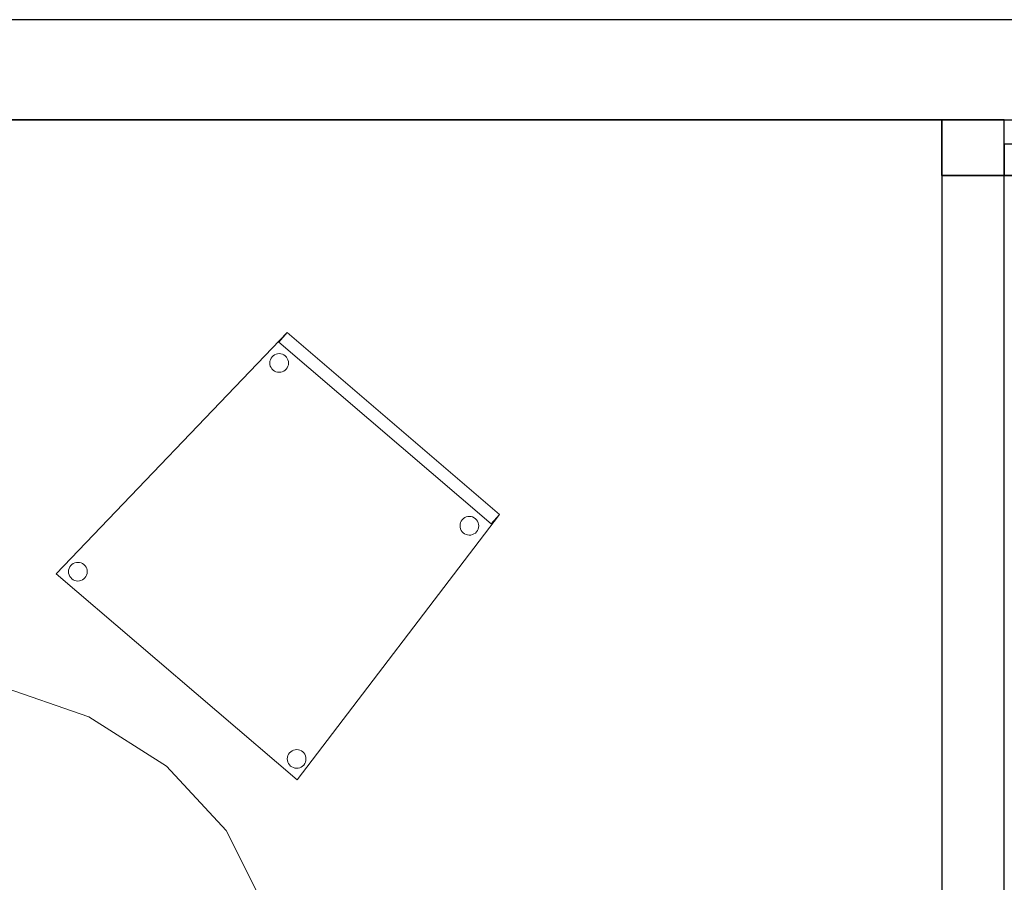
# Model space of a CAD drawing. Header units: metres. Extents: x 397.7 to 427.5, y 12.7 to 28.4.
# Tile 13 of 126: x 402.9 to 404.4, y 26.9 to 28.2. Entities that reach past the tile are written whole.
import ezdxf

# ---------------------------------------------------------------- set-up
doc = ezdxf.new("R2010")
doc.units = ezdxf.units.M
doc.layers.add('01_SUELOS', color=7, linetype='Continuous', lineweight=25, true_color=0x007f00)
for name, color, linetype, lineweight in [('02_MOBILIARIO', 7, 'Continuous', 18), ('A-DETL-____-MBND', 7, 'Continuous', 18), ('A-WALL-____-MCUT', 7, 'Continuous', 25), ('A-WALL-____-OTLN', 7, 'Continuous', 25)]:
    doc.layers.add(name, color=color, linetype=linetype, lineweight=lineweight)

# ---------------------------------------------------------------- blocks, each defined once
blk = doc.blocks.new('Family - Evans P5-151235-08_TEL_P5')
at = {"layer": 'A-WALL-____-MCUT', "color": 253, "true_color": 0xaaaaaa}
for p, q in [((2.821, 0.1), (0, 0.1)), ((2.821, 0), (2.821, 0.1)), ((0, 0), (2.821, 0))]:
    blk.add_line(p, q, dxfattribs=at)
at = {"layer": 'A-WALL-____-OTLN', "color": 253, "true_color": 0xaaaaaa}
for p, q in [((2.821, 0.1), (0, 0.1)), ((2.821, 0), (2.821, 0.1)), ((0, 0), (2.821, 0))]:
    blk.add_line(p, q, dxfattribs=at)
at = {"layer": 'A-WALL-____-OTLN', "color": 253, "lineweight": 18, "true_color": 0xaaaaaa}
blk.add_line((0, 0), (2.821, 0), dxfattribs=at)
blk = doc.blocks.new('Family - Evans P5-151523-08_TEL_P5')
at = {"layer": 'A-WALL-____-MCUT', "color": 253, "true_color": 0xaaaaaa}
for p, q in [((25.5877, 0.16), (0.0331, 0.16)), ((0, 0), (25.556, 0))]:
    blk.add_line(p, q, dxfattribs=at)
at = {"layer": 'A-WALL-____-OTLN', "color": 253, "true_color": 0xaaaaaa}
for p, q in [((25.5877, 0.16), (0.0331, 0.16)), ((0, 0), (25.556, 0))]:
    blk.add_line(p, q, dxfattribs=at)
at = {"layer": 'A-WALL-____-OTLN', "color": 253, "lineweight": 18, "true_color": 0xaaaaaa}
blk.add_line((0, 0), (25.556, 0), dxfattribs=at)
blk = doc.blocks.new('Family - Taula 200X120_P5-151650-08_TEL_P5')
at = {"layer": 'A-DETL-____-MBND', "color": 253, "true_color": 0xaaaaaa}
for p, q in [((0.4447, 1.9692), (0.5999, 1.9861)), ((0.5999, 1.9861), (0.4447, 1.9692)), ((0.5999, 1.9861), (0.7552, 1.9692)), ((0.7552, 1.9692), (0.5999, 1.9861)), ((0.3, 1.9196), (0.4447, 1.9692)), ((0.4447, 1.9692), (0.3, 1.9196)), ((0.7552, 1.9692), (0.8999, 1.9196)), ((0.8999, 1.9196), (0.7552, 1.9692)), ((0.1757, 1.8407), (0.3, 1.9196)), ((0.3, 1.9196), (0.1757, 1.8407)), ((0.8999, 1.9196), (1.0242, 1.8407)), ((1.0242, 1.8407), (0.8999, 1.9196)), ((0.0804, 1.7378), (0.1757, 1.8407)), ((0.1757, 1.8407), (0.0804, 1.7378)), ((1.0242, 1.8407), (1.1195, 1.7378)), ((1.1195, 1.7378), (1.0242, 1.8407)), ((0.0204, 1.6181), (0.0804, 1.7378)), ((0.0804, 1.7378), (0.0204, 1.6181)), ((1.1195, 1.7378), (1.1795, 1.6181)), ((1.1795, 1.6181), (1.1195, 1.7378)), ((0, 1.4896), (0.0204, 1.6181)), ((0.0204, 1.6181), (0, 1.4896)), ((1.1795, 1.6181), (1.1999, 1.4896)), ((1.1999, 1.4896), (1.1795, 1.6181)), ((0.0521, 1.4813), (0.0521, 1.5227)), ((0.0521, 1.5227), (0.1021, 1.5227)), ((0.1021, 1.5227), (0.0521, 1.5227)), ((0.0521, 1.5227), (0.0521, 1.4813)), ((0.1021, 1.5227), (0.1021, 1.4813)), ((0.1021, 1.4813), (0.1021, 1.5227)), ((1.0999, 1.4813), (1.0999, 1.5227)), ((1.0999, 1.5227), (1.1499, 1.5227)), ((1.1499, 1.5227), (1.0999, 1.5227)), ((1.0999, 1.5227), (1.0999, 1.4813)), ((1.1499, 1.5227), (1.1499, 1.4813)), ((1.1499, 1.4813), (1.1499, 1.5227)), ((0, 0.4965), (0, 1.4896)), ((0, 1.4896), (0, 0.4965)), ((0.1021, 1.4813), (0.0521, 1.4813)), ((0.0521, 1.4813), (0.1021, 1.4813)), ((1.1499, 1.4813), (1.0999, 1.4813)), ((1.0999, 1.4813), (1.1499, 1.4813)), ((1.1999, 1.4896), (1.1999, 0.4965)), ((1.1999, 0.4965), (1.1999, 1.4896)), ((0.0204, 0.368), (0, 0.4965)), ((0, 0.4965), (0.0204, 0.368)), ((0.0521, 0.4551), (0.0521, 0.4965)), ((0.0521, 0.4965), (0.1021, 0.4965)), ((0.1021, 0.4965), (0.0521, 0.4965)), ((0.0521, 0.4965), (0.0521, 0.4551)), ((0.1021, 0.4965), (0.1021, 0.4551)), ((0.1021, 0.4551), (0.1021, 0.4965)), ((1.0999, 0.4551), (1.0999, 0.4965)), ((1.0999, 0.4965), (1.1499, 0.4965)), ((1.1499, 0.4965), (1.0999, 0.4965)), ((1.0999, 0.4965), (1.0999, 0.4551)), ((1.1499, 0.4965), (1.1499, 0.4551)), ((1.1499, 0.4551), (1.1499, 0.4965)), ((1.1999, 0.4965), (1.1795, 0.368)), ((1.1795, 0.368), (1.1999, 0.4965)), ((0.1021, 0.4551), (0.0521, 0.4551)), ((0.0521, 0.4551), (0.1021, 0.4551)), ((1.1499, 0.4551), (1.0999, 0.4551)), ((1.0999, 0.4551), (1.1499, 0.4551)), ((0.0804, 0.2483), (0.0204, 0.368)), ((0.0204, 0.368), (0.0804, 0.2483)), ((1.1795, 0.368), (1.1195, 0.2483)), ((1.1195, 0.2483), (1.1795, 0.368)), ((0.1757, 0.1454), (0.0804, 0.2483)), ((0.0804, 0.2483), (0.1757, 0.1454)), ((1.1195, 0.2483), (1.0242, 0.1454)), ((1.0242, 0.1454), (1.1195, 0.2483)), ((0.3, 0.0665), (0.1757, 0.1454)), ((0.1757, 0.1454), (0.3, 0.0665)), ((1.0242, 0.1454), (0.8999, 0.0665)), ((0.8999, 0.0665), (1.0242, 0.1454)), ((0.4447, 0.0169), (0.3, 0.0665)), ((0.3, 0.0665), (0.4447, 0.0169)), ((0.8999, 0.0665), (0.7552, 0.0169)), ((0.7552, 0.0169), (0.8999, 0.0665)), ((0.5999, 0), (0.4447, 0.0169)), ((0.4447, 0.0169), (0.5999, 0)), ((0.7552, 0.0169), (0.5999, 0)), ((0.5999, 0), (0.7552, 0.0169))]:
    blk.add_line(p, q, dxfattribs=at)
blk = doc.blocks.new('Family - Cadira confident_P5-151692-08_TEL_P5')
at = {"layer": 'A-DETL-____-MBND', "color": 253, "true_color": 0xaaaaaa}
for p, q in [((0, 0.3293), (0.369, 0.7145)), ((0.369, 0.7145), (0, 0.3293)), ((0.356, 0.6993), (0.369, 0.7145)), ((0.369, 0.7145), (0.356, 0.6993)), ((0.369, 0.7145), (0.7083, 0.4242)), ((0.7083, 0.4242), (0.369, 0.7145)), ((0.369, 0.7145), (0.7083, 0.4242)), ((0.7083, 0.4242), (0.369, 0.7145)), ((0.6953, 0.409), (0.356, 0.6993)), ((0.356, 0.6993), (0.6953, 0.409)), ((0.345, 0.6757), (0.3468, 0.6775)), ((0.3468, 0.6775), (0.345, 0.6757)), ((0.3468, 0.6775), (0.349, 0.679)), ((0.349, 0.679), (0.3468, 0.6775)), ((0.349, 0.679), (0.3513, 0.6801)), ((0.3513, 0.6801), (0.349, 0.679)), ((0.3513, 0.6801), (0.3539, 0.6807)), ((0.3539, 0.6807), (0.3513, 0.6801)), ((0.3539, 0.6807), (0.3565, 0.6809)), ((0.3565, 0.6809), (0.3539, 0.6807)), ((0.3565, 0.6809), (0.3591, 0.6807)), ((0.3591, 0.6807), (0.3565, 0.6809)), ((0.3591, 0.6807), (0.3616, 0.68)), ((0.3616, 0.68), (0.3591, 0.6807)), ((0.3616, 0.68), (0.3639, 0.6789)), ((0.3639, 0.6789), (0.3616, 0.68)), ((0.3639, 0.6789), (0.366, 0.6773)), ((0.366, 0.6773), (0.3639, 0.6789)), ((0.366, 0.6773), (0.3679, 0.6755)), ((0.3679, 0.6755), (0.366, 0.6773)), ((0.3414, 0.6661), (0.3416, 0.6687)), ((0.3416, 0.6687), (0.3414, 0.6661)), ((0.3416, 0.6635), (0.3414, 0.6661)), ((0.3414, 0.6661), (0.3416, 0.6635)), ((0.3416, 0.6687), (0.3423, 0.6712)), ((0.3423, 0.6712), (0.3416, 0.6687)), ((0.3422, 0.661), (0.3416, 0.6635)), ((0.3416, 0.6635), (0.3422, 0.661)), ((0.3433, 0.6587), (0.3422, 0.661)), ((0.3422, 0.661), (0.3433, 0.6587)), ((0.3423, 0.6712), (0.3435, 0.6736)), ((0.3435, 0.6736), (0.3423, 0.6712)), ((0.3435, 0.6736), (0.345, 0.6757)), ((0.345, 0.6757), (0.3435, 0.6736)), ((0.3679, 0.6755), (0.3693, 0.6733)), ((0.3693, 0.6733), (0.3679, 0.6755)), ((0.3693, 0.6733), (0.3704, 0.671)), ((0.3704, 0.671), (0.3693, 0.6733)), ((0.371, 0.6633), (0.3703, 0.6608)), ((0.3703, 0.6608), (0.371, 0.6633)), ((0.3704, 0.671), (0.3711, 0.6685)), ((0.3711, 0.6685), (0.3704, 0.671)), ((0.3713, 0.6659), (0.371, 0.6633)), ((0.371, 0.6633), (0.3713, 0.6659)), ((0.3711, 0.6685), (0.3713, 0.6659)), ((0.3713, 0.6659), (0.3711, 0.6685)), ((0.3448, 0.6565), (0.3433, 0.6587)), ((0.3433, 0.6587), (0.3448, 0.6565)), ((0.3466, 0.6546), (0.3448, 0.6565)), ((0.3448, 0.6565), (0.3466, 0.6546)), ((0.3487, 0.6531), (0.3466, 0.6546)), ((0.3466, 0.6546), (0.3487, 0.6531)), ((0.3511, 0.652), (0.3487, 0.6531)), ((0.3487, 0.6531), (0.3511, 0.652)), ((0.3536, 0.6513), (0.3511, 0.652)), ((0.3511, 0.652), (0.3536, 0.6513)), ((0.3562, 0.6511), (0.3536, 0.6513)), ((0.3536, 0.6513), (0.3562, 0.6511)), ((0.3588, 0.6513), (0.3562, 0.6511)), ((0.3562, 0.6511), (0.3588, 0.6513)), ((0.3613, 0.6519), (0.3588, 0.6513)), ((0.3588, 0.6513), (0.3613, 0.6519)), ((0.3637, 0.653), (0.3613, 0.6519)), ((0.3613, 0.6519), (0.3637, 0.653)), ((0.3658, 0.6545), (0.3637, 0.653)), ((0.3637, 0.653), (0.3658, 0.6545)), ((0.3677, 0.6563), (0.3658, 0.6545)), ((0.3658, 0.6545), (0.3677, 0.6563)), ((0.3692, 0.6584), (0.3677, 0.6563)), ((0.3677, 0.6563), (0.3692, 0.6584)), ((0.3703, 0.6608), (0.3692, 0.6584)), ((0.3692, 0.6584), (0.3703, 0.6608)), ((0.7083, 0.4242), (0.3849, 0)), ((0.3849, 0), (0.7083, 0.4242)), ((0.6456, 0.4087), (0.6463, 0.4112)), ((0.6463, 0.4112), (0.6456, 0.4087)), ((0.6463, 0.4112), (0.6474, 0.4136)), ((0.6474, 0.4136), (0.6463, 0.4112)), ((0.6474, 0.4136), (0.6489, 0.4157)), ((0.6489, 0.4157), (0.6474, 0.4136)), ((0.6489, 0.4157), (0.6508, 0.4175)), ((0.6508, 0.4175), (0.6489, 0.4157)), ((0.6508, 0.4175), (0.6529, 0.419)), ((0.6529, 0.419), (0.6508, 0.4175)), ((0.6529, 0.419), (0.6553, 0.4201)), ((0.6553, 0.4201), (0.6529, 0.419)), ((0.6553, 0.4201), (0.6578, 0.4207)), ((0.6578, 0.4207), (0.6553, 0.4201)), ((0.6578, 0.4207), (0.6604, 0.4209)), ((0.6604, 0.4209), (0.6578, 0.4207)), ((0.6604, 0.4209), (0.663, 0.4207)), ((0.663, 0.4207), (0.6604, 0.4209)), ((0.663, 0.4207), (0.6655, 0.42)), ((0.6655, 0.42), (0.663, 0.4207)), ((0.6655, 0.42), (0.6679, 0.4188)), ((0.6679, 0.4188), (0.6655, 0.42)), ((0.6679, 0.4188), (0.67, 0.4173)), ((0.67, 0.4173), (0.6679, 0.4188)), ((0.67, 0.4173), (0.6718, 0.4155)), ((0.6718, 0.4155), (0.67, 0.4173)), ((0.6718, 0.4155), (0.6733, 0.4133)), ((0.6733, 0.4133), (0.6718, 0.4155)), ((0.6733, 0.4133), (0.6744, 0.4109)), ((0.6744, 0.4109), (0.6733, 0.4133)), ((0.6744, 0.4109), (0.675, 0.4084)), ((0.675, 0.4084), (0.6744, 0.4109)), ((0.7083, 0.4242), (0.6953, 0.409)), ((0.6953, 0.409), (0.7083, 0.4242)), ((0.6453, 0.4061), (0.6456, 0.4087)), ((0.6456, 0.4087), (0.6453, 0.4061)), ((0.6455, 0.4035), (0.6453, 0.4061)), ((0.6453, 0.4061), (0.6455, 0.4035)), ((0.6462, 0.401), (0.6455, 0.4035)), ((0.6455, 0.4035), (0.6462, 0.401)), ((0.6473, 0.3986), (0.6462, 0.401)), ((0.6462, 0.401), (0.6473, 0.3986)), ((0.6487, 0.3965), (0.6473, 0.3986)), ((0.6473, 0.3986), (0.6487, 0.3965)), ((0.6506, 0.3946), (0.6487, 0.3965)), ((0.6487, 0.3965), (0.6506, 0.3946)), ((0.6527, 0.3931), (0.6506, 0.3946)), ((0.6506, 0.3946), (0.6527, 0.3931)), ((0.6698, 0.3944), (0.6676, 0.393)), ((0.6676, 0.393), (0.6698, 0.3944)), ((0.6716, 0.3963), (0.6698, 0.3944)), ((0.6698, 0.3944), (0.6716, 0.3963)), ((0.6731, 0.3984), (0.6716, 0.3963)), ((0.6716, 0.3963), (0.6731, 0.3984)), ((0.6743, 0.4007), (0.6731, 0.3984)), ((0.6731, 0.3984), (0.6743, 0.4007)), ((0.675, 0.4032), (0.6743, 0.4007)), ((0.6743, 0.4007), (0.675, 0.4032)), ((0.675, 0.4084), (0.6752, 0.4058)), ((0.6752, 0.4058), (0.675, 0.4084)), ((0.6752, 0.4058), (0.675, 0.4032)), ((0.675, 0.4032), (0.6752, 0.4058)), ((0.655, 0.392), (0.6527, 0.3931)), ((0.6527, 0.3931), (0.655, 0.392)), ((0.6575, 0.3913), (0.655, 0.392)), ((0.655, 0.392), (0.6575, 0.3913)), ((0.6601, 0.391), (0.6575, 0.3913)), ((0.6575, 0.3913), (0.6601, 0.391)), ((0.6627, 0.3912), (0.6601, 0.391)), ((0.6601, 0.391), (0.6627, 0.3912)), ((0.6652, 0.3919), (0.6627, 0.3912)), ((0.6627, 0.3912), (0.6652, 0.3919)), ((0.6676, 0.393), (0.6652, 0.3919)), ((0.6652, 0.3919), (0.6676, 0.393)), ((0.0274, 0.3456), (0.0297, 0.3467)), ((0.0297, 0.3467), (0.0274, 0.3456)), ((0.0297, 0.3467), (0.0323, 0.3473)), ((0.0323, 0.3473), (0.0297, 0.3467)), ((0.0323, 0.3473), (0.0349, 0.3475)), ((0.0349, 0.3475), (0.0323, 0.3473)), ((0.0349, 0.3475), (0.0375, 0.3473)), ((0.0375, 0.3473), (0.0349, 0.3475)), ((0.0375, 0.3473), (0.04, 0.3466)), ((0.04, 0.3466), (0.0375, 0.3473)), ((0.04, 0.3466), (0.0423, 0.3455)), ((0.0423, 0.3455), (0.04, 0.3466)), ((0.0198, 0.3327), (0.02, 0.3353)), ((0.02, 0.3353), (0.0198, 0.3327)), ((0.02, 0.3301), (0.0198, 0.3327)), ((0.0198, 0.3327), (0.02, 0.3301)), ((0.02, 0.3353), (0.0207, 0.3378)), ((0.0207, 0.3378), (0.02, 0.3353)), ((0.0207, 0.3378), (0.0219, 0.3402)), ((0.0219, 0.3402), (0.0207, 0.3378)), ((0.0219, 0.3402), (0.0234, 0.3423)), ((0.0234, 0.3423), (0.0219, 0.3402)), ((0.0234, 0.3423), (0.0252, 0.3441)), ((0.0252, 0.3441), (0.0234, 0.3423)), ((0.0252, 0.3441), (0.0274, 0.3456)), ((0.0274, 0.3456), (0.0252, 0.3441)), ((0.0423, 0.3455), (0.0444, 0.3439)), ((0.0444, 0.3439), (0.0423, 0.3455)), ((0.0444, 0.3439), (0.0463, 0.3421)), ((0.0463, 0.3421), (0.0444, 0.3439)), ((0.0463, 0.3421), (0.0477, 0.3399)), ((0.0477, 0.3399), (0.0463, 0.3421)), ((0.0477, 0.3399), (0.0488, 0.3376)), ((0.0488, 0.3376), (0.0477, 0.3399)), ((0.0488, 0.3376), (0.0495, 0.335)), ((0.0495, 0.335), (0.0488, 0.3376)), ((0.0497, 0.3324), (0.0494, 0.3299)), ((0.0494, 0.3299), (0.0497, 0.3324)), ((0.0495, 0.335), (0.0497, 0.3324)), ((0.0497, 0.3324), (0.0495, 0.335)), ((0.3849, 0), (0, 0.3293)), ((0, 0.3293), (0.3849, 0)), ((0.0206, 0.3276), (0.02, 0.3301)), ((0.02, 0.3301), (0.0206, 0.3276)), ((0.0217, 0.3252), (0.0206, 0.3276)), ((0.0206, 0.3276), (0.0217, 0.3252)), ((0.0232, 0.3231), (0.0217, 0.3252)), ((0.0217, 0.3252), (0.0232, 0.3231)), ((0.025, 0.3212), (0.0232, 0.3231)), ((0.0232, 0.3231), (0.025, 0.3212)), ((0.0271, 0.3197), (0.025, 0.3212)), ((0.025, 0.3212), (0.0271, 0.3197)), ((0.0295, 0.3186), (0.0271, 0.3197)), ((0.0271, 0.3197), (0.0295, 0.3186)), ((0.032, 0.3179), (0.0295, 0.3186)), ((0.0295, 0.3186), (0.032, 0.3179)), ((0.0346, 0.3177), (0.032, 0.3179)), ((0.032, 0.3179), (0.0346, 0.3177)), ((0.0372, 0.3179), (0.0346, 0.3177)), ((0.0346, 0.3177), (0.0372, 0.3179)), ((0.0397, 0.3185), (0.0372, 0.3179)), ((0.0372, 0.3179), (0.0397, 0.3185)), ((0.0421, 0.3196), (0.0397, 0.3185)), ((0.0397, 0.3185), (0.0421, 0.3196)), ((0.0442, 0.3211), (0.0421, 0.3196)), ((0.0421, 0.3196), (0.0442, 0.3211)), ((0.0461, 0.3229), (0.0442, 0.3211)), ((0.0442, 0.3211), (0.0461, 0.3229)), ((0.0476, 0.325), (0.0461, 0.3229)), ((0.0461, 0.3229), (0.0476, 0.325)), ((0.0487, 0.3273), (0.0476, 0.325)), ((0.0476, 0.325), (0.0487, 0.3273)), ((0.0494, 0.3299), (0.0487, 0.3273)), ((0.0487, 0.3273), (0.0494, 0.3299)), ((0.3769, 0.0466), (0.3793, 0.0476)), ((0.3793, 0.0476), (0.3769, 0.0466)), ((0.3793, 0.0476), (0.3818, 0.0483)), ((0.3818, 0.0483), (0.3793, 0.0476)), ((0.3818, 0.0483), (0.3844, 0.0485)), ((0.3844, 0.0485), (0.3818, 0.0483)), ((0.3844, 0.0485), (0.387, 0.0482)), ((0.387, 0.0482), (0.3844, 0.0485)), ((0.387, 0.0482), (0.3895, 0.0475)), ((0.3895, 0.0475), (0.387, 0.0482)), ((0.3895, 0.0475), (0.3919, 0.0464)), ((0.3919, 0.0464), (0.3895, 0.0475)), ((0.3693, 0.0337), (0.3696, 0.0363)), ((0.3696, 0.0363), (0.3693, 0.0337)), ((0.3695, 0.0311), (0.3693, 0.0337)), ((0.3693, 0.0337), (0.3695, 0.0311)), ((0.3696, 0.0363), (0.3703, 0.0388)), ((0.3703, 0.0388), (0.3696, 0.0363)), ((0.3703, 0.0388), (0.3714, 0.0412)), ((0.3714, 0.0412), (0.3703, 0.0388)), ((0.3714, 0.0412), (0.3729, 0.0433)), ((0.3729, 0.0433), (0.3714, 0.0412)), ((0.3729, 0.0433), (0.3748, 0.0451)), ((0.3748, 0.0451), (0.3729, 0.0433)), ((0.3748, 0.0451), (0.3769, 0.0466)), ((0.3769, 0.0466), (0.3748, 0.0451)), ((0.3919, 0.0464), (0.394, 0.0449)), ((0.394, 0.0449), (0.3919, 0.0464)), ((0.394, 0.0449), (0.3958, 0.0431)), ((0.3958, 0.0431), (0.394, 0.0449)), ((0.3958, 0.0431), (0.3973, 0.0409)), ((0.3973, 0.0409), (0.3958, 0.0431)), ((0.3973, 0.0409), (0.3984, 0.0385)), ((0.3984, 0.0385), (0.3973, 0.0409)), ((0.3984, 0.0385), (0.399, 0.036)), ((0.399, 0.036), (0.3984, 0.0385)), ((0.399, 0.036), (0.3992, 0.0334)), ((0.3992, 0.0334), (0.399, 0.036)), ((0.3992, 0.0334), (0.399, 0.0308)), ((0.399, 0.0308), (0.3992, 0.0334)), ((0.3702, 0.0286), (0.3695, 0.0311)), ((0.3695, 0.0311), (0.3702, 0.0286)), ((0.3713, 0.0262), (0.3702, 0.0286)), ((0.3702, 0.0286), (0.3713, 0.0262)), ((0.3727, 0.0241), (0.3713, 0.0262)), ((0.3713, 0.0262), (0.3727, 0.0241)), ((0.3746, 0.0222), (0.3727, 0.0241)), ((0.3727, 0.0241), (0.3746, 0.0222)), ((0.3767, 0.0207), (0.3746, 0.0222)), ((0.3746, 0.0222), (0.3767, 0.0207)), ((0.379, 0.0196), (0.3767, 0.0207)), ((0.3767, 0.0207), (0.379, 0.0196)), ((0.3815, 0.0189), (0.379, 0.0196)), ((0.379, 0.0196), (0.3815, 0.0189)), ((0.3841, 0.0186), (0.3815, 0.0189)), ((0.3815, 0.0189), (0.3841, 0.0186)), ((0.3867, 0.0188), (0.3841, 0.0186)), ((0.3841, 0.0186), (0.3867, 0.0188)), ((0.3892, 0.0195), (0.3867, 0.0188)), ((0.3867, 0.0188), (0.3892, 0.0195)), ((0.3916, 0.0206), (0.3892, 0.0195)), ((0.3892, 0.0195), (0.3916, 0.0206)), ((0.3938, 0.022), (0.3916, 0.0206)), ((0.3916, 0.0206), (0.3938, 0.022)), ((0.3956, 0.0238), (0.3938, 0.022)), ((0.3938, 0.022), (0.3956, 0.0238)), ((0.3971, 0.026), (0.3956, 0.0238)), ((0.3956, 0.0238), (0.3971, 0.026)), ((0.3983, 0.0283), (0.3971, 0.026)), ((0.3971, 0.026), (0.3983, 0.0283)), ((0.399, 0.0308), (0.3983, 0.0283)), ((0.3983, 0.0283), (0.399, 0.0308))]:
    blk.add_line(p, q, dxfattribs=at)
blk = doc.blocks.new('Family - Paviment P5-151720-08_TEL_P5')
at = {"layer": '01_SUELOS', "color": 9, "true_color": 0xaad4aa}
for p, q in [((6.0418, 14.9576), (2.9635, 14.9576)), ((2.9635, 14.9576), (6.0418, 14.9576)), ((6.0418, 14.8688), (6.0418, 14.9576)), ((6.0418, 14.9576), (6.0418, 14.8688)), ((7.3418, 14.8688), (6.0418, 14.8688)), ((6.0418, 14.8688), (7.3418, 14.8688))]:
    blk.add_line(p, q, dxfattribs=at)
blk = doc.blocks.new('Family - Evans P5-151964-08_TEL_P5')
at = {"layer": 'A-WALL-____-MCUT', "color": 253, "true_color": 0xaaaaaa}
for p, q in [((1.25, 0.05), (0, 0.05)), ((0, 0.05), (0, 0)), ((1.25, 0), (1.25, 0.05)), ((0, 0), (1.25, 0))]:
    blk.add_line(p, q, dxfattribs=at)
at = {"layer": 'A-WALL-____-OTLN', "color": 253, "true_color": 0xaaaaaa}
for p, q in [((1.25, 0.05), (0, 0.05)), ((0, 0.05), (0, 0)), ((1.25, 0), (1.25, 0.05)), ((0, 0), (1.25, 0))]:
    blk.add_line(p, q, dxfattribs=at)
at = {"layer": 'A-WALL-____-OTLN', "color": 253, "lineweight": 18, "true_color": 0xaaaaaa}
blk.add_line((0, 0), (1.25, 0), dxfattribs=at)
blk = doc.blocks.new('LONDR55-XX_ZZ-ARQ-CAA-M3D-Londres55_ifc-1-08_TEL_P5')
at = {"layer": '01_SUELOS', "color": 253, "lineweight": 18, "true_color": 0xaaaaaa}
blk.add_blockref('Family - Paviment P5-151720-08_TEL_P5', (398.2952, 13.1106), dxfattribs=at)
at = {"layer": '02_MOBILIARIO', "color": 253, "lineweight": 18, "true_color": 0xaaaaaa}
for name, p in [('Family - Cadira confident_P5-151692-08_TEL_P5', (402.922, 27.0139)), ('Family - Taula 200X120_P5-151650-08_TEL_P5', (402.0742, 25.1953))]:
    blk.add_blockref(name, p, dxfattribs=at)
at = {"layer": 'A-WALL-____-OTLN', "color": 253, "lineweight": 18, "true_color": 0xaaaaaa}
for name, p, rotation in [('Family - Evans P5-151523-08_TEL_P5', (426.8464, 28.2282), 180), ('Family - Evans P5-151235-08_TEL_P5', (404.437, 25.2472), 90)]:
    blk.add_blockref(name, p, dxfattribs=dict(at, rotation=rotation))
blk.add_blockref('Family - Evans P5-151964-08_TEL_P5', (404.437, 27.9795), dxfattribs=at)

msp = doc.modelspace()

# ---------------------------------------------------------------- block references
at = {"lineweight": 5}
msp.add_blockref('LONDR55-XX_ZZ-ARQ-CAA-M3D-Londres55_ifc-1-08_TEL_P5', (0, 0), dxfattribs=at)

doc.saveas('drawing.dxf')
